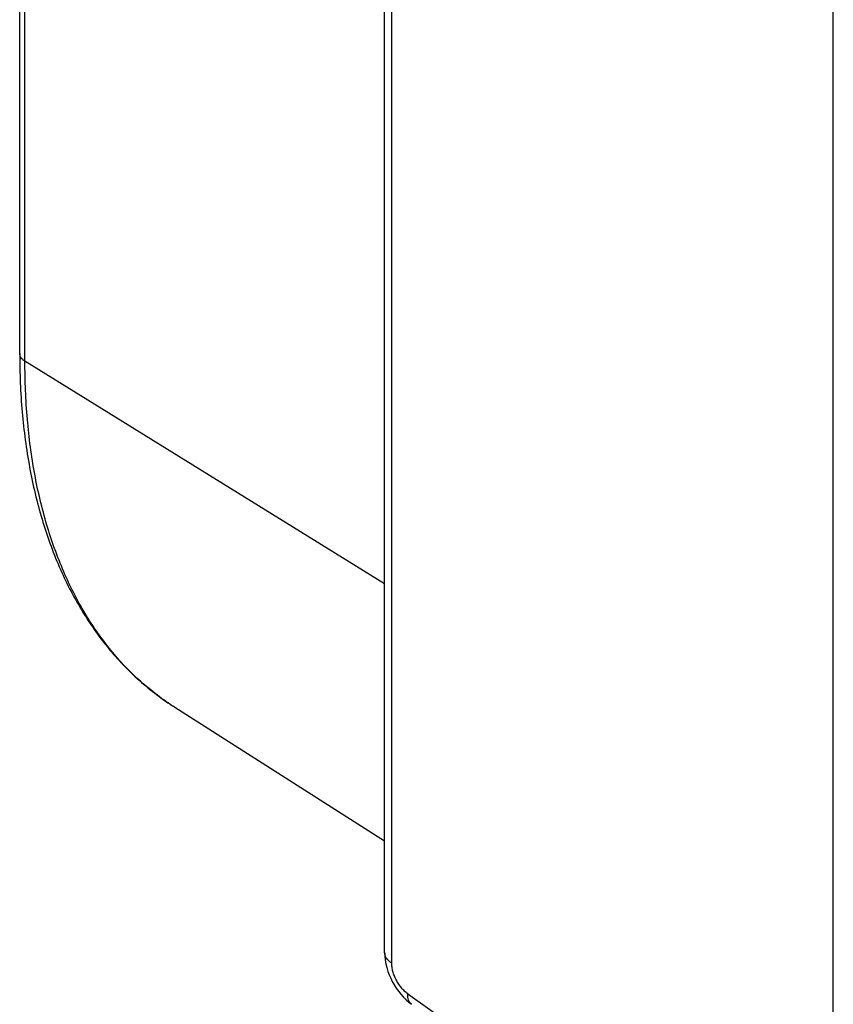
# Model space of a CAD drawing. Header units: inches. Extents: x 0 to 22, y 0 to 17.
# Tile 13 of 32: x 3.1 to 3.7, y 13 to 13.7. Entities that reach past the tile are written whole.
import ezdxf

# ---------------------------------------------------------------- set-up
doc = ezdxf.new("R2010")
doc.units = ezdxf.units.IN
doc.header["$LTSCALE"] = 1.21
doc.header["$MEASUREMENT"] = 0
doc.layers.get('0').update_dxf_attribs({"linetype": 'CONTINUOUS'})

msp = doc.modelspace()

# ---------------------------------------------------------------- linework, layer by layer
at = {"color": 7, "linetype": 'CONTINUOUS'}
for p, q in [((3.095, 13.47374), (3.095, 14.44943)), ((3.09903, 13.46784), (3.09903, 14.44352)), ((3.37533, 13.01325), (3.37533, 13.90682)), ((3.38074, 13.00543), (3.38074, 13.899)), ((3.71996, 12.3133), (3.71996, 13.87228)), ((3.37533, 13.29676), (3.09903, 13.46784)), ((3.21408, 13.20199), (3.37533, 13.09945)), ((3.39311, 12.98189), (3.5605, 12.86268))]:
    msp.add_line(p, q, dxfattribs=at)
msp.add_lwpolyline([(3.37546, 13.01325), (3.37554, 13.01079), (3.37583, 13.00787), (3.37633, 13.0049), (3.37702, 13.00196), (3.37788, 12.99908), (3.37887, 12.99634), (3.37999, 12.99372), (3.38123, 12.99117), (3.38263, 12.98867), (3.38418, 12.98623), (3.38587, 12.98385), (3.3877, 12.98156), (3.38966, 12.97938), (3.39174, 12.97731), (3.39395, 12.97539), (3.39602, 12.97381)], dxfattribs=at)
for points, knots in [([(3.095, 13.47374), (3.095, 13.45873), (3.09618, 13.42938), (3.10181, 13.38674), (3.11125, 13.34686), (3.12448, 13.3101), (3.14143, 13.27679), (3.15875, 13.25201), (3.17432, 13.23442), (3.18674, 13.22241), (3.19996, 13.21152), (3.2093, 13.20503), (3.21408, 13.20199)], [0, 0, 0, 0, 0.145574, 0.284342, 0.416409, 0.542161, 0.662277, 0.777733, 0.834133, 0.889853, 0.945077, 1, 1, 1, 1]), ([(3.09903, 13.46784), (3.09842, 13.46821), (3.09732, 13.46902), (3.09602, 13.47047), (3.09519, 13.47206), (3.095, 13.4732), (3.095, 13.47374)], [0, 0, 0, 0, 0.287753, 0.546268, 0.780281, 1, 1, 1, 1]), ([(3.21408, 13.20199), (3.20951, 13.20489), (3.20058, 13.2111), (3.18793, 13.22153), (3.17603, 13.23305), (3.16106, 13.25001), (3.14433, 13.27401), (3.12789, 13.30643), (3.11499, 13.34243), (3.10574, 13.38169), (3.1002, 13.42386), (3.09903, 13.45293), (3.09903, 13.46784)], [0, 0, 0, 0, 0.053766, 0.107898, 0.162625, 0.218167, 0.332407, 0.452073, 0.578176, 0.711368, 0.851969, 1, 1, 1, 1]), ([(3.38074, 13.00543), (3.37992, 13.00593), (3.37844, 13.007), (3.37674, 13.00895), (3.3757, 13.01105), (3.37546, 13.01253), (3.37546, 13.01325)], [0, 0, 0, 0, 0.293204, 0.55079, 0.782385, 1, 1, 1, 1]), ([(3.39311, 12.98189), (3.39223, 12.9825), (3.39052, 12.98392), (3.38819, 12.9864), (3.38609, 12.98924), (3.38426, 12.99233), (3.38277, 12.99558), (3.38165, 12.99891), (3.38094, 13.00219), (3.38075, 13.00437), (3.38074, 13.00543)], [0, 0, 0, 0, 0.117228, 0.241737, 0.370957, 0.502345, 0.633346, 0.761553, 0.884607, 1, 1, 1, 1]), ([(3.39602, 12.97381), (3.3955, 12.97418), (3.39454, 12.97513), (3.39356, 12.97702), (3.39304, 12.97933), (3.39304, 12.981), (3.39311, 12.98189)], [0, 0, 0, 0, 0.214371, 0.444204, 0.702611, 1, 1, 1, 1])]:
    msp.add_open_spline(points, degree=3, knots=knots, dxfattribs=at)

doc.saveas('drawing.dxf')
